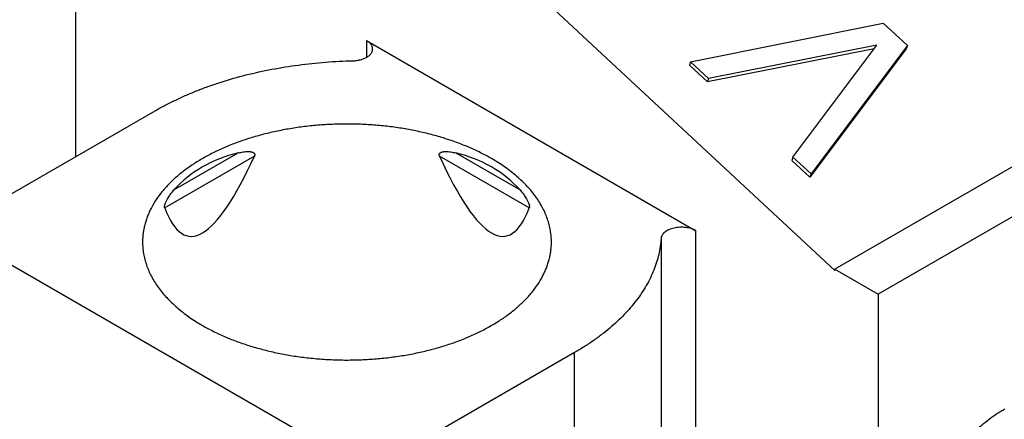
# Model space of a CAD drawing. Header units: inches. Extents: x 0 to 34, y 0 to 22.
# Tile 69 of 78: x 27.956 to 28.336, y 14.78 to 14.934. Entities that reach past the tile are written whole.
import ezdxf

# ---------------------------------------------------------------- set-up
doc = ezdxf.new("R2010")
doc.units = ezdxf.units.IN
doc.header["$LTSCALE"] = 1.87
doc.header["$MEASUREMENT"] = 0
doc.layers.get('0').update_dxf_attribs({"linetype": 'CONTINUOUS'})

msp = doc.modelspace()

# ---------------------------------------------------------------- linework, layer by layer
at = {"color": 7, "linetype": 'CONTINUOUS'}
for p, q in [((27.97798, 14.88169), (27.97798, 14.991)), ((28.46516, 14.95081), (28.27029, 14.83829)), ((28.16032, 14.94004), (28.27029, 14.83773)), ((28.48186, 14.94116), (28.28699, 14.82865)), ((28.2147, 14.9182), (28.28894, 14.93308)), ((28.28894, 14.93308), (28.29822, 14.92444)), ((28.08994, 14.92635), (28.21678, 14.85311)), ((28.08994, 14.92635), (28.08994, 14.91992)), ((28.28647, 14.92466), (28.22166, 14.91172)), ((28.25414, 14.8815), (28.28647, 14.92466)), ((28.29822, 14.92444), (28.2611, 14.87503)), ((28.29822, 14.92444), (28.29781, 14.92314)), ((28.28539, 14.92322), (28.22125, 14.91042)), ((28.29781, 14.92314), (28.26069, 14.87373)), ((28.2147, 14.9182), (28.21429, 14.91689)), ((28.22125, 14.91042), (28.21429, 14.91689)), ((28.22166, 14.91172), (28.2147, 14.9182)), ((28.22166, 14.91172), (28.22125, 14.91042)), ((27.93761, 14.85839), (28.00853, 14.89933)), ((28.04674, 14.88188), (28.01216, 14.86191)), ((28.01572, 14.8688), (28.04046, 14.88309)), ((28.15259, 14.86191), (28.11801, 14.88188)), ((28.12429, 14.88309), (28.14903, 14.8688)), ((28.25414, 14.8815), (28.25373, 14.8802)), ((28.26069, 14.87373), (28.25373, 14.8802)), ((28.2611, 14.87503), (28.25414, 14.8815)), ((28.2611, 14.87503), (28.26069, 14.87373)), ((28.21678, 14.66667), (28.21678, 14.85311)), ((28.08237, 14.76516), (27.93761, 14.84874)), ((28.20335, 14.85008), (28.20335, 14.66364)), ((28.27029, 14.83829), (28.28699, 14.82865)), ((28.27029, 14.83773), (28.27029, 14.83829)), ((28.28699, 14.82865), (28.28699, 14.62614)), ((28.17, 14.80611), (28.09908, 14.76516)), ((28.17, 14.61967), (28.17, 14.80611))]:
    msp.add_line(p, q, dxfattribs=at)
for centre, major_axis, ratio, start_param, end_param in [((28.08237, 15.25024), (0.06094, 0.39924), 0.124891, -3.357734, -2.726141), ((28.08237, 14.80841), (-0.06637, 0.06071), 0.697918, -0.441298, 0.006853), ((28.08237, 15.25024), (-0.06094, 0.39924), 0.124891, 2.726141, 3.357734), ((28.08237, 14.80841), (0.06637, 0.06071), 0.697918, -0.006853, 0.441298)]:
    msp.add_ellipse(centre, major_axis=major_axis, ratio=ratio, start_param=start_param, end_param=end_param, dxfattribs=at)
for points, knots in [([(28.09225, 14.92313), (28.09225, 14.92328), (28.09222, 14.92358), (28.09211, 14.92403), (28.09192, 14.92446), (28.09165, 14.92489), (28.09132, 14.92529), (28.09092, 14.92567), (28.09046, 14.92603), (28.09012, 14.92625), (28.08994, 14.92635)], [0, 0, 0, 0, 0.108015, 0.218066, 0.332006, 0.451364, 0.577284, 0.710506, 0.851397, 1, 1, 1, 1]), ([(28.08469, 14.91859), (28.08519, 14.9186), (28.08593, 14.91866), (28.0869, 14.91882), (28.0876, 14.91898), (28.08827, 14.91917), (28.08891, 14.91941), (28.0895, 14.91967), (28.09005, 14.91997), (28.09055, 14.9203), (28.09099, 14.92065), (28.09137, 14.92103), (28.09168, 14.92142), (28.09193, 14.92183), (28.09212, 14.92226), (28.09223, 14.92269), (28.09225, 14.92299), (28.09225, 14.92313)], [0, 0, 0, 0, 0.155562, 0.231903, 0.306669, 0.379453, 0.449887, 0.517657, 0.582513, 0.644284, 0.702895, 0.758382, 0.810911, 0.860795, 0.908504, 0.954658, 1, 1, 1, 1]), ([(28.00853, 14.89933), (28.0098, 14.90007), (28.0124, 14.9015), (28.01641, 14.90351), (28.02058, 14.90541), (28.0249, 14.9072), (28.02936, 14.90887), (28.03553, 14.91095), (28.04353, 14.91323), (28.05344, 14.91541), (28.06367, 14.91706), (28.07412, 14.91816), (28.08116, 14.91851), (28.08469, 14.91859)], [0, 0, 0, 0, 0.055367, 0.111974, 0.169779, 0.228732, 0.288777, 0.349852, 0.474793, 0.602969, 0.733711, 0.866305, 1, 1, 1, 1]), ([(28.13805, 14.88089), (28.13666, 14.88169), (28.13378, 14.88324), (28.12925, 14.88532), (28.12447, 14.88721), (28.11946, 14.88889), (28.11426, 14.89036), (28.10888, 14.8916), (28.10336, 14.8926), (28.09772, 14.89338), (28.092, 14.89391), (28.08623, 14.89419), (28.08044, 14.89423), (28.07466, 14.89403), (28.06892, 14.89358), (28.06326, 14.89289), (28.0577, 14.89196), (28.05227, 14.8908), (28.047, 14.8894), (28.04192, 14.8878), (28.03706, 14.88597), (28.03245, 14.88395), (28.02811, 14.88174), (28.02405, 14.87935), (28.02032, 14.87679), (28.01691, 14.87408), (28.01434, 14.87168), (28.01248, 14.8697), (28.01078, 14.86772), (28.00888, 14.86518), (28.00729, 14.86251), (28.00622, 14.86034), (28.00553, 14.85872), (28.00495, 14.85708), (28.00447, 14.85542), (28.0041, 14.85376), (28.00383, 14.85209), (28.00367, 14.85042), (28.00363, 14.8493), (28.00363, 14.84874)], [0, 0, 0, 0, 0.030663, 0.062384, 0.095096, 0.128717, 0.163153, 0.198299, 0.234042, 0.270262, 0.306833, 0.343624, 0.380504, 0.41734, 0.453999, 0.49035, 0.526265, 0.561624, 0.596308, 0.630212, 0.663237, 0.695296, 0.726318, 0.756248, 0.785046, 0.812699, 0.839214, 0.852058, 0.864633, 0.88901, 0.912451, 0.923864, 0.935096, 0.946167, 0.957102, 0.967926, 0.978665, 0.989347, 1, 1, 1, 1]), ([(28.04046, 14.88309), (28.04078, 14.88316), (28.04142, 14.8833), (28.04239, 14.88347), (28.0432, 14.88357), (28.04384, 14.88361), (28.04432, 14.88362), (28.04479, 14.8836), (28.04525, 14.88355), (28.04562, 14.88348), (28.04591, 14.8834), (28.04612, 14.88332), (28.04631, 14.88323), (28.04649, 14.88311), (28.04665, 14.88297), (28.04675, 14.88283), (28.04681, 14.8827), (28.04684, 14.8826), (28.04686, 14.88249), (28.04687, 14.88233), (28.04684, 14.88212), (28.04678, 14.88196), (28.04674, 14.88188)], [0, 0, 0, 0, 0.131375, 0.261934, 0.391215, 0.45518, 0.518533, 0.581109, 0.64269, 0.702982, 0.732548, 0.761656, 0.790276, 0.818419, 0.846208, 0.874003, 0.888143, 0.902586, 0.917453, 0.932848, 0.96534, 1, 1, 1, 1]), ([(28.11801, 14.88188), (28.11797, 14.88196), (28.11791, 14.88212), (28.11788, 14.88233), (28.11788, 14.88249), (28.1179, 14.8826), (28.11794, 14.8827), (28.118, 14.88283), (28.1181, 14.88297), (28.11826, 14.88311), (28.11844, 14.88323), (28.11863, 14.88332), (28.11884, 14.8834), (28.11912, 14.88348), (28.1195, 14.88355), (28.11996, 14.8836), (28.12043, 14.88362), (28.12091, 14.88361), (28.12155, 14.88357), (28.12236, 14.88347), (28.12332, 14.8833), (28.12397, 14.88316), (28.12429, 14.88309)], [0, 0, 0, 0, 0.03466, 0.067152, 0.082547, 0.097414, 0.111857, 0.125997, 0.153792, 0.181581, 0.209724, 0.238344, 0.267452, 0.297018, 0.35731, 0.418891, 0.481467, 0.54482, 0.608785, 0.738066, 0.868625, 1, 1, 1, 1]), ([(28.16111, 14.84874), (28.16111, 14.84949), (28.16105, 14.85098), (28.16076, 14.85321), (28.16029, 14.85543), (28.15963, 14.85763), (28.15878, 14.85982), (28.15774, 14.86197), (28.15652, 14.86409), (28.15513, 14.86617), (28.15356, 14.86822), (28.15121, 14.87091), (28.14854, 14.87346), (28.14561, 14.87586), (28.1424, 14.87824), (28.13983, 14.87986), (28.13805, 14.88089)], [0, 0, 0, 0, 0.053903, 0.108064, 0.162735, 0.218157, 0.274554, 0.332128, 0.39106, 0.451505, 0.513593, 0.577429, 0.710591, 0.780061, 0.851464, 1, 1, 1, 1]), ([(28.01216, 14.86191), (28.01214, 14.86197), (28.0121, 14.86209), (28.01209, 14.86231), (28.0121, 14.86255), (28.01214, 14.86281), (28.01221, 14.86309), (28.01231, 14.86345), (28.01247, 14.86389), (28.01269, 14.8644), (28.013, 14.86503), (28.01342, 14.86577), (28.01396, 14.8666), (28.01453, 14.86738), (28.01511, 14.86811), (28.01551, 14.86857), (28.01572, 14.8688)], [0, 0, 0, 0, 0.021968, 0.048662, 0.079731, 0.113836, 0.149474, 0.185577, 0.257113, 0.326679, 0.394133, 0.523645, 0.647668, 0.76773, 0.884912, 1, 1, 1, 1]), ([(28.14903, 14.8688), (28.14923, 14.86857), (28.14964, 14.86811), (28.15022, 14.86738), (28.15078, 14.8666), (28.15132, 14.86577), (28.15174, 14.86503), (28.15206, 14.8644), (28.15228, 14.86389), (28.15244, 14.86345), (28.15254, 14.86309), (28.1526, 14.86281), (28.15264, 14.86255), (28.15266, 14.86231), (28.15264, 14.86209), (28.15261, 14.86197), (28.15259, 14.86191)], [0, 0, 0, 0, 0.115088, 0.23227, 0.352332, 0.476355, 0.605867, 0.673321, 0.742887, 0.814423, 0.850526, 0.886164, 0.920269, 0.951338, 0.978032, 1, 1, 1, 1]), ([(28.21678, 14.85311), (28.2165, 14.85327), (28.21591, 14.85357), (28.21495, 14.85392), (28.21391, 14.85419), (28.21282, 14.85436), (28.2117, 14.85445), (28.21056, 14.85444), (28.20944, 14.85434), (28.20836, 14.85415), (28.20733, 14.85387), (28.20638, 14.85351), (28.20554, 14.85307), (28.20481, 14.85257), (28.20421, 14.85201), (28.20382, 14.85149), (28.20359, 14.85106), (28.20347, 14.85074), (28.20338, 14.85041), (28.20335, 14.85019), (28.20335, 14.85008)], [0, 0, 0, 0, 0.062006, 0.127888, 0.196977, 0.268444, 0.341348, 0.414686, 0.487439, 0.558609, 0.627271, 0.692614, 0.753998, 0.811018, 0.863577, 0.911972, 0.934862, 0.957044, 0.97869, 1, 1, 1, 1]), ([(28.00363, 14.84874), (28.00363, 14.848), (28.0037, 14.8465), (28.00398, 14.84427), (28.00446, 14.84205), (28.00512, 14.83985), (28.00597, 14.83767), (28.00701, 14.83551), (28.00822, 14.83339), (28.00962, 14.83131), (28.01119, 14.82927), (28.01354, 14.82657), (28.01621, 14.82402), (28.01914, 14.82162), (28.02235, 14.81925), (28.02492, 14.81762), (28.0267, 14.81659)], [0, 0, 0, 0, 0.053903, 0.108064, 0.162735, 0.218157, 0.274554, 0.332128, 0.39106, 0.451505, 0.513593, 0.577429, 0.710591, 0.780061, 0.851464, 1, 1, 1, 1]), ([(28.0267, 14.81659), (28.02809, 14.81579), (28.03097, 14.81425), (28.0355, 14.81216), (28.04028, 14.81027), (28.04528, 14.80859), (28.05049, 14.80713), (28.05587, 14.80589), (28.06139, 14.80488), (28.06703, 14.80411), (28.07274, 14.80358), (28.07851, 14.80329), (28.0843, 14.80325), (28.09008, 14.80346), (28.09582, 14.8039), (28.10149, 14.8046), (28.10705, 14.80553), (28.11248, 14.80669), (28.11775, 14.80808), (28.12283, 14.80969), (28.12768, 14.81151), (28.1323, 14.81353), (28.13664, 14.81574), (28.14069, 14.81814), (28.14443, 14.82069), (28.14783, 14.8234), (28.1504, 14.8258), (28.15227, 14.82778), (28.15397, 14.82976), (28.15586, 14.8323), (28.15746, 14.83497), (28.15852, 14.83714), (28.15921, 14.83877), (28.1598, 14.84041), (28.16028, 14.84206), (28.16065, 14.84372), (28.16092, 14.84539), (28.16108, 14.84707), (28.16111, 14.84818), (28.16111, 14.84874)], [0, 0, 0, 0, 0.030663, 0.062384, 0.095096, 0.128717, 0.163153, 0.198299, 0.234042, 0.270262, 0.306833, 0.343624, 0.380504, 0.41734, 0.453999, 0.49035, 0.526265, 0.561624, 0.596308, 0.630212, 0.663237, 0.695296, 0.726318, 0.756248, 0.785046, 0.812699, 0.839214, 0.852058, 0.864633, 0.88901, 0.912451, 0.923864, 0.935096, 0.946167, 0.957102, 0.967926, 0.978665, 0.989347, 1, 1, 1, 1]), ([(28.20335, 14.85008), (28.20328, 14.84905), (28.20305, 14.847), (28.20246, 14.84394), (28.20163, 14.8409), (28.20055, 14.83789), (28.19924, 14.83491), (28.19768, 14.83197), (28.19588, 14.82908), (28.19386, 14.82623), (28.19161, 14.82345), (28.18914, 14.82073), (28.18645, 14.81808), (28.18355, 14.8155), (28.18045, 14.81301), (28.17715, 14.8106), (28.17366, 14.80828), (28.17124, 14.80682), (28.17, 14.80611)], [0, 0, 0, 0, 0.053683, 0.107791, 0.162544, 0.218145, 0.274784, 0.332631, 0.391834, 0.452521, 0.5148, 0.578754, 0.644449, 0.711931, 0.781224, 0.852341, 0.925273, 1, 1, 1, 1]), ([(28.30716, 14.68841), (28.30681, 14.68861), (28.30612, 14.68903), (28.30513, 14.68974), (28.30418, 14.69052), (28.30327, 14.69135), (28.30241, 14.69225), (28.30131, 14.69354), (28.30005, 14.69532), (28.29875, 14.69766), (28.29784, 14.69977), (28.29721, 14.70156), (28.29664, 14.70344), (28.29607, 14.70593), (28.2956, 14.70905), (28.29535, 14.71232), (28.29532, 14.71573), (28.2955, 14.71926), (28.29591, 14.72289), (28.29653, 14.7266), (28.29735, 14.73037), (28.29839, 14.73418), (28.29963, 14.73801), (28.30106, 14.74184), (28.30268, 14.74565), (28.30448, 14.74942), (28.30645, 14.75312), (28.30857, 14.75674), (28.31084, 14.76026), (28.31325, 14.76366), (28.31578, 14.76691), (28.31841, 14.77002), (28.32114, 14.77294), (28.32395, 14.77568), (28.32682, 14.77822), (28.32973, 14.78053), (28.33268, 14.78262), (28.3347, 14.78387), (28.33571, 14.78445)], [0, 0, 0, 0, 0.010652, 0.021333, 0.032072, 0.042895, 0.053829, 0.0649, 0.087535, 0.110974, 0.135351, 0.147926, 0.160769, 0.187283, 0.214935, 0.243734, 0.273663, 0.304686, 0.336745, 0.36977, 0.403674, 0.438359, 0.473718, 0.509635, 0.545987, 0.582646, 0.619483, 0.656364, 0.693157, 0.729729, 0.76595, 0.801694, 0.836842, 0.871279, 0.904901, 0.937614, 0.969336, 1, 1, 1, 1])]:
    msp.add_open_spline(points, degree=3, knots=knots, dxfattribs=at)

doc.saveas('drawing.dxf')
